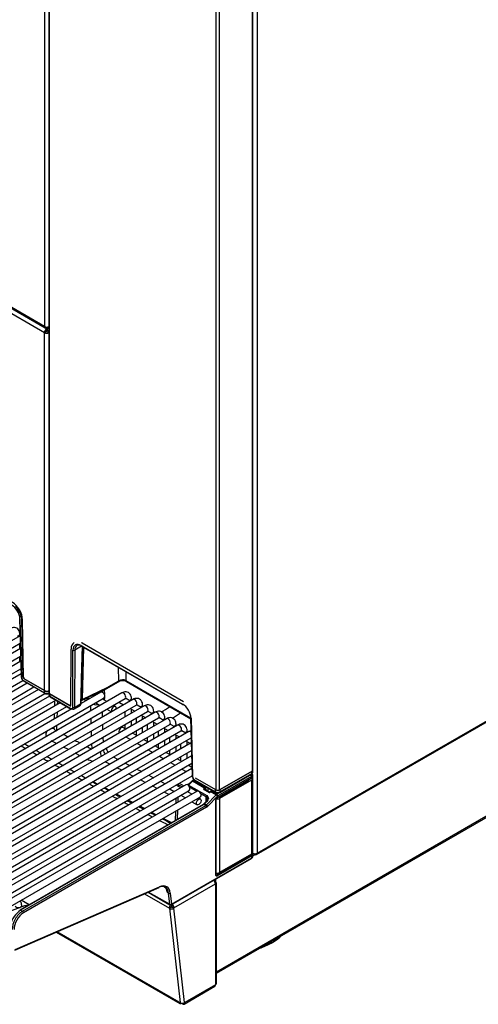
# Model space of a CAD drawing. Header units: millimetres. Extents: x 0 to 287, y 0 to 200.
# Tile 59 of 68: x 237 to 255, y 82 to 120. Entities that reach past the tile are written whole.
import ezdxf

# ---------------------------------------------------------------- set-up
doc = ezdxf.new("R2010")
doc.units = ezdxf.units.MM
doc.layers.add('130.193_BW4C_CTM', color=7, linetype='Continuous')
doc.layers.add('Défaut', color=7, linetype='Continuous')

# ---------------------------------------------------------------- blocks, each defined once
blk = doc.blocks.new('SE3')
at = {"layer": '130.193_BW4C_CTM', "color": 7, "linetype": 'Continuous'}
for p, q in [((238.032, 125.512), (238.032, 108.028)), ((238.192, 125.458), (238.192, 94.089)), ((238.221, 94.048), (238.221, 125.418)), ((246.12, 122.572), (246.12, 87.985)), ((245.929, 122.478), (245.929, 91.108)), ((245.958, 91.149), (245.958, 122.519)), ((244.55, 121.764), (244.55, 90.394)), ((244.691, 90.394), (244.691, 121.764)), ((232.894, 110.954), (238.056, 107.974)), ((238.032, 108.028), (232.922, 110.978)), ((238.03, 107.793), (232.718, 110.861)), ((238.063, 107.971), (238.115, 107.94)), ((238.11, 107.977), (238.11, 108.008)), ((238.115, 108.008), (238.115, 107.94)), ((238.115, 107.859), (238.115, 107.94)), ((238.12, 108.008), (238.12, 107.977)), ((238.122, 107.976), (238.122, 107.944)), ((238.122, 107.944), (238.168, 107.971)), ((238.122, 107.944), (238.122, 107.936)), ((238.122, 107.936), (238.122, 107.852)), ((238.174, 107.974), (238.192, 107.984)), ((238.101, 107.834), (238.03, 107.793)), ((238.03, 94.174), (238.03, 107.793)), ((238.129, 107.834), (238.192, 107.798)), ((246.095, 87.93), (279.159, 107.02)), ((246.12, 87.985), (279.184, 107.075)), ((276.242, 101.751), (244.567, 83.464)), ((244.567, 83.423), (276.218, 101.696)), ((237.084, 96.912), (237.142, 94.695)), ((237.098, 96.892), (237.157, 94.675)), ((237.196, 96.869), (237.169, 96.853)), ((237.226, 94.676), (237.169, 96.853)), ((237.228, 94.677), (237.196, 96.869)), ((237.095, 96.252), (237.095, 96.322)), ((237.101, 96.256), (228.033, 91.021)), ((228.158, 90.804), (237.108, 95.972)), ((237.048, 95.936), (237.11, 95.9)), ((239.459, 95.987), (243.312, 93.762)), ((237.211, 95.83), (228.457, 90.776)), ((237.095, 95.762), (237.095, 95.909)), ((239.035, 93.616), (239.043, 95.755)), ((239.106, 93.534), (239.114, 95.712)), ((239.185, 95.712), (239.176, 93.533)), ((239.444, 95.862), (239.185, 95.712)), ((239.428, 95.887), (243.282, 93.662)), ((239.43, 93.703), (239.491, 95.835)), ((239.438, 95.865), (243.292, 93.64)), ((239.512, 95.823), (239.464, 93.835)), ((228.582, 90.559), (237.121, 95.489)), ((237.126, 95.291), (228.882, 90.531)), ((237.095, 95.273), (237.095, 95.474)), ((229.007, 90.314), (237.134, 95.007)), ((237.139, 94.808), (229.306, 90.286)), ((240.856, 94.546), (240.851, 95.049)), ((241.123, 94.892), (241.126, 94.557)), ((229.431, 90.069), (237.206, 94.558)), ((237.374, 94.454), (229.73, 90.041)), ((237.226, 94.676), (237.228, 94.678)), ((237.228, 94.555), (238.03, 94.092)), ((237.239, 94.532), (238.041, 94.069)), ((237.264, 94.617), (237.262, 94.616)), ((238.031, 94.172), (237.262, 94.616)), ((237.264, 94.617), (238.03, 94.174)), ((240.896, 94.526), (240.305, 94.185)), ((240.468, 94.289), (240.842, 94.504)), ((240.482, 94.33), (240.856, 94.546)), ((241.126, 94.557), (243.59, 93.135)), ((241.146, 94.513), (243.591, 93.102)), ((229.855, 89.824), (237.624, 94.31)), ((237.798, 94.209), (230.154, 89.796)), ((230.279, 89.579), (238.049, 94.065)), ((240.973, 94.082), (231.851, 88.816)), ((238.03, 94.092), (238.031, 94.172)), ((238.19, 94.069), (238.196, 94.073)), ((238.198, 94.07), (238.199, 94.005)), ((239.002, 93.597), (238.221, 94.048)), ((240.178, 94.113), (239.427, 93.679)), ((239.443, 93.79), (240.422, 94.264)), ((239.464, 93.835), (240.442, 94.309)), ((240.236, 94.109), (240.235, 94.173)), ((240.305, 94.185), (240.31, 94.028)), ((238.217, 93.961), (230.579, 89.551)), ((230.704, 89.334), (238.458, 93.812)), ((238.633, 93.711), (231.003, 89.306)), ((231.552, 88.845), (240.303, 93.897)), ((231.976, 88.6), (241.098, 93.866)), ((241.397, 93.838), (232.276, 88.571)), ((238.232, 94.04), (238.234, 93.957)), ((239, 93.596), (238.232, 94.04)), ((238.234, 93.957), (239.036, 93.495)), ((238.245, 93.935), (239.046, 93.472)), ((238.414, 93.786), (238.408, 93.581)), ((238.521, 93.776), (238.517, 93.644)), ((239.613, 93.787), (239.533, 93.834)), ((239.61, 93.871), (239.684, 93.828)), ((239.658, 93.894), (239.728, 93.854)), ((239.978, 93.998), (239.93, 94.026)), ((239.956, 94.038), (240.002, 94.012)), ((239.978, 93.709), (240.153, 93.609)), ((240.403, 93.753), (240.228, 93.854)), ((240.313, 93.905), (240.314, 93.874)), ((240.888, 93.719), (241.04, 93.631)), ((241.29, 93.776), (241.131, 93.868)), ((241.337, 93.803), (241.337, 93.872)), ((231.128, 89.089), (238.883, 93.567)), ((239.072, 93.475), (231.427, 89.061)), ((232.401, 88.355), (241.522, 93.621)), ((241.822, 93.593), (232.7, 88.326)), ((232.825, 88.11), (241.947, 93.376)), ((242.246, 93.348), (233.124, 88.081)), ((238.508, 93.35), (238.502, 93.146)), ((239, 93.596), (239.002, 93.597)), ((239.146, 93.467), (239.372, 93.598)), ((239.176, 93.533), (239.4, 93.663)), ((239.796, 93.403), (239.79, 93.601)), ((240.222, 93.36), (240.228, 93.162)), ((240.403, 93.465), (240.577, 93.364)), ((240.727, 93.566), (240.653, 93.609)), ((241.087, 93.37), (241.087, 93.169)), ((241.29, 93.487), (241.464, 93.386)), ((241.337, 93.313), (241.337, 93.46)), ((241.714, 93.531), (241.555, 93.623)), ((241.762, 93.558), (241.762, 93.627)), ((242.139, 93.286), (241.979, 93.378)), ((242.186, 93.313), (242.186, 93.382)), ((233.249, 87.865), (242.371, 93.131)), ((242.67, 93.103), (233.548, 87.836)), ((238.399, 93.287), (238.393, 93.083)), ((239.811, 92.922), (239.805, 93.119)), ((241.337, 92.823), (241.337, 93.024)), ((241.512, 93.125), (241.512, 92.924)), ((241.714, 93.242), (241.889, 93.141)), ((241.762, 93.068), (241.762, 93.215)), ((242.139, 92.997), (242.313, 92.896)), ((242.186, 92.823), (242.186, 92.97)), ((242.563, 93.041), (242.404, 93.133)), ((242.61, 93.068), (242.61, 93.137)), ((243.59, 93.139), (243.648, 90.922)), ((243.591, 93.134), (243.604, 93.127)), ((243.604, 93.12), (243.663, 90.903)), ((233.673, 87.62), (242.795, 92.886)), ((243.094, 92.858), (233.973, 87.591)), ((234.098, 87.375), (243.219, 92.641)), ((243.519, 92.613), (234.397, 87.346)), ((238.384, 92.789), (238.383, 92.76)), ((238.493, 92.852), (238.487, 92.647)), ((239.825, 92.44), (239.819, 92.638)), ((240.237, 92.879), (240.243, 92.681)), ((241.128, 92.702), (241.013, 92.768)), ((241.087, 92.88), (241.087, 92.725)), ((241.552, 92.457), (241.378, 92.558)), ((241.512, 92.635), (241.512, 92.48)), ((241.762, 92.578), (241.762, 92.779)), ((241.936, 92.88), (241.936, 92.679)), ((242.36, 92.635), (242.36, 92.434)), ((242.563, 92.752), (242.737, 92.652)), ((242.61, 92.578), (242.61, 92.725)), ((242.987, 92.796), (242.828, 92.888)), ((243.034, 92.823), (243.034, 92.892)), ((243.411, 92.551), (243.252, 92.643)), ((243.459, 92.578), (243.459, 92.647)), ((234.522, 87.13), (243.61, 92.377)), ((243.615, 92.179), (234.821, 87.101)), ((238.489, 92.159), (238.281, 92.266)), ((240.251, 92.397), (240.257, 92.199)), ((241.128, 92.413), (241.302, 92.313)), ((241.976, 92.212), (241.802, 92.313)), ((241.936, 92.39), (241.936, 92.235)), ((242.186, 92.333), (242.186, 92.534)), ((242.61, 92.088), (242.61, 92.289)), ((242.784, 92.39), (242.784, 92.189)), ((242.987, 92.507), (243.161, 92.407)), ((243.034, 92.333), (243.034, 92.48)), ((243.411, 92.262), (243.586, 92.162)), ((243.459, 92.088), (243.459, 92.235)), ((234.946, 86.885), (243.623, 91.894)), ((238.938, 91.928), (238.754, 92.022)), ((239.84, 91.959), (239.834, 92.156)), ((241.552, 92.168), (241.726, 92.068)), ((241.976, 91.923), (242.15, 91.823)), ((242.4, 91.967), (242.226, 92.068)), ((242.36, 92.145), (242.36, 91.99)), ((242.825, 91.722), (242.65, 91.823)), ((242.784, 91.9), (242.784, 91.745)), ((243.034, 91.843), (243.034, 92.045)), ((243.209, 92.145), (243.209, 91.944)), ((243.459, 91.598), (243.459, 91.8)), ((243.628, 91.696), (235.246, 86.856)), ((239.386, 91.696), (239.202, 91.791)), ((240.518, 91.37), (240.333, 91.465)), ((240.647, 91.646), (240.831, 91.551)), ((242.4, 91.678), (242.575, 91.578)), ((242.825, 91.433), (242.999, 91.333)), ((243.249, 91.477), (243.075, 91.578)), ((243.209, 91.655), (243.209, 91.5)), ((235.371, 86.64), (243.635, 91.412)), ((243.641, 91.213), (235.67, 86.612)), ((240.967, 91.14), (240.782, 91.234)), ((241.096, 91.415), (241.28, 91.32)), ((241.545, 91.184), (241.729, 91.09)), ((243.249, 91.189), (243.423, 91.088)), ((243.64, 91.252), (243.499, 91.333)), ((243.633, 91.41), (243.633, 91.255)), ((245.929, 91.108), (244.691, 90.394)), ((245.918, 91.1), (244.706, 90.4)), ((245.916, 91.018), (245.918, 91.1)), ((245.951, 91.065), (245.953, 91.131)), ((235.795, 86.395), (243.648, 90.929)), ((241.416, 90.909), (241.232, 91.004)), ((241.866, 90.679), (241.681, 90.773)), ((241.994, 90.954), (242.178, 90.859)), ((242.443, 90.723), (242.627, 90.628)), ((243.633, 90.731), (243.489, 90.584)), ((243.656, 90.726), (243.512, 90.579)), ((243.652, 90.9), (243.625, 90.916)), ((243.682, 90.748), (243.656, 90.726)), ((244.089, 90.476), (243.656, 90.726)), ((243.714, 90.783), (243.657, 90.75)), ((243.727, 90.773), (243.682, 90.748)), ((243.682, 90.748), (244.114, 90.498)), ((243.734, 90.782), (244.536, 90.319)), ((243.745, 90.76), (244.546, 90.297)), ((244.55, 90.394), (243.769, 90.845)), ((244.585, 90.226), (245.868, 90.967)), ((244.586, 90.074), (245.903, 90.835)), ((244.592, 90.088), (245.91, 90.848)), ((245.903, 90.906), (244.62, 90.165)), ((245.9, 90.769), (244.691, 90.071)), ((244.695, 90.297), (245.906, 90.996)), ((244.706, 90.319), (245.916, 91.018)), ((244.735, 90.141), (245.786, 90.748)), ((245.786, 90.748), (245.786, 90.767)), ((245.9, 90.769), (245.9, 87.944)), ((245.91, 90.848), (245.903, 90.906)), ((245.936, 87.993), (245.936, 90.818)), ((245.948, 90.878), (245.937, 90.976)), ((245.95, 87.985), (245.95, 90.982)), ((243.413, 90.592), (236.094, 86.367)), ((236.219, 86.15), (243.538, 90.375)), ((243.837, 90.347), (236.518, 86.122)), ((242.315, 90.448), (242.13, 90.543)), ((242.764, 90.218), (242.58, 90.312)), ((242.812, 90.42), (242.963, 90.333)), ((243.213, 90.477), (243.039, 90.578)), ((243.044, 90.58), (243.044, 90.575)), ((243.12, 90.586), (243.119, 90.532)), ((243.262, 90.505), (243.12, 90.586)), ((243.158, 90.646), (243.332, 90.546)), ((243.638, 90.232), (243.463, 90.333)), ((243.512, 90.579), (244.206, 90.178)), ((243.821, 90.338), (243.55, 90.493)), ((244.089, 90.476), (244.104, 90.491)), ((244.265, 90.305), (244.102, 90.399)), ((244.114, 90.498), (244.15, 90.519)), ((244.288, 90.313), (244.125, 90.407)), ((244.128, 90.457), (244.136, 90.4)), ((244.171, 90.483), (244.135, 90.462)), ((244.174, 90.379), (244.171, 90.483)), ((244.242, 90.473), (244.246, 90.34)), ((244.314, 90.302), (244.246, 90.34)), ((244.29, 90.311), (244.31, 90.301)), ((244.337, 90.328), (244.335, 90.326)), ((244.362, 90.348), (244.337, 90.328)), ((244.35, 90.325), (244.348, 90.323)), ((244.377, 90.346), (244.35, 90.325)), ((244.558, 90.205), (244.35, 90.325)), ((244.41, 90.376), (244.362, 90.348)), ((244.419, 90.371), (244.377, 90.346)), ((244.377, 90.346), (244.585, 90.226)), ((244.405, 90.373), (244.405, 90.378)), ((244.536, 90.319), (244.536, 90.4)), ((244.706, 90.4), (244.706, 90.319)), ((236.643, 85.905), (243.962, 90.131)), ((243.028, 90.081), (243.022, 89.877)), ((243.106, 90.126), (243.1, 89.922)), ((243.213, 90.188), (243.388, 90.088)), ((243.638, 89.943), (243.837, 89.828)), ((243.962, 90.045), (243.888, 90.088)), ((244.184, 90.128), (243.975, 90.249)), ((244.182, 89.955), (244.096, 89.867)), ((244.205, 89.95), (244.118, 89.862)), ((244.179, 89.952), (244.184, 90.128)), ((244.19, 89.821), (244.558, 90.205)), ((244.607, 90.154), (244.239, 89.77)), ((244.55, 87.141), (244.55, 90.014)), ((244.559, 87.153), (244.559, 90.026)), ((244.691, 90.071), (244.691, 87.246)), ((244.735, 90.16), (244.735, 90.141)), ((244.067, 89.843), (237.098, 85.82)), ((244.092, 89.841), (237.123, 85.818)), ((237.195, 85.776), (244.164, 89.799)), ((244.199, 89.738), (237.231, 85.715)), ((243.013, 89.583), (243.002, 89.229)), ((243.091, 89.628), (243.08, 89.274)), ((244.096, 89.867), (244.067, 89.843)), ((244.118, 89.862), (244.092, 89.841)), ((244.164, 89.799), (244.092, 89.841)), ((244.118, 89.862), (244.19, 89.821)), ((242.853, 86.025), (245.906, 87.788)), ((242.863, 86.048), (245.915, 87.81)), ((242.863, 86.046), (245.916, 87.809)), ((244.574, 87.15), (245.897, 87.914)), ((245.915, 87.879), (244.592, 87.116)), ((245.9, 87.944), (244.691, 87.246)), ((245.786, 87.873), (244.735, 87.266)), ((245.786, 87.873), (245.786, 87.878)), ((245.915, 87.81), (245.915, 87.879)), ((245.915, 87.81), (245.916, 87.811)), ((245.916, 87.809), (245.916, 87.811)), ((245.95, 87.971), (245.933, 87.98)), ((245.933, 87.979), (245.95, 87.969)), ((245.95, 87.985), (245.95, 87.971)), ((245.95, 87.969), (245.965, 87.978)), ((245.964, 87.978), (245.95, 87.971)), ((245.951, 87.86), (245.951, 87.946)), ((245.951, 87.888), (246.035, 87.936)), ((246.035, 87.965), (246.035, 87.936)), ((244.477, 86.943), (244.532, 86.975)), ((244.532, 86.975), (244.532, 86.897)), ((244.559, 87.162), (244.574, 87.15)), ((244.735, 87.272), (244.735, 87.266)), ((236.898, 84.29), (242.387, 86.681)), ((236.914, 84.316), (242.403, 86.707)), ((242.635, 86.692), (242.707, 86.486)), ((242.707, 86.486), (242.681, 86.569)), ((242.955, 85.909), (244.532, 86.82)), ((244.532, 86.897), (244.516, 86.888)), ((244.532, 86.799), (244.532, 86.82)), ((244.532, 86.799), (244.532, 82.974)), ((244.567, 83.023), (244.567, 86.848)), ((237.447, 86.021), (237.145, 86.195)), ((241.838, 86.442), (242.783, 85.896)), ((241.976, 86.502), (242.803, 86.025)), ((241.988, 86.507), (242.793, 86.043)), ((242.745, 86.464), (242.707, 86.486)), ((242.792, 86.044), (242.745, 86.464)), ((242.815, 86.469), (242.863, 86.048)), ((237.275, 85.979), (236.529, 85.7)), ((237.123, 85.818), (237.195, 85.776)), ((237.165, 85.938), (237.165, 85.99)), ((242.784, 85.888), (242.783, 85.896)), ((242.855, 85.929), (242.784, 85.888)), ((242.784, 85.888), (243.191, 82.298)), ((242.793, 86.043), (242.792, 86.044)), ((242.853, 85.946), (242.855, 85.929)), ((242.86, 85.967), (242.86, 86.029)), ((242.863, 86.048), (242.863, 86.046)), ((242.881, 86.031), (242.863, 85.976)), ((242.881, 86.041), (242.881, 85.964)), ((242.884, 85.929), (242.885, 85.93)), ((242.885, 85.93), (242.885, 85.95)), ((242.955, 85.889), (242.885, 85.93)), ((242.955, 85.889), (242.954, 85.888)), ((243.361, 82.298), (242.954, 85.888)), ((242.955, 85.909), (242.955, 85.889)), ((238.478, 84.979), (243.174, 82.267)), ((243.15, 82.311), (238.507, 84.991)), ((246.65, 84.56), (246.721, 84.601)), ((243.338, 82.244), (244.507, 82.919)), ((244.532, 82.974), (243.363, 82.299)), ((243.148, 82.322), (243.191, 82.298)), ((243.15, 82.311), (243.148, 82.322)), ((243.226, 82.269), (243.226, 82.284)), ((243.228, 82.283), (243.227, 82.277)), ((243.246, 82.28), (243.246, 82.269)), ((243.278, 82.25), (243.246, 82.269)), ((243.361, 82.298), (243.363, 82.299))]:
    blk.add_line(p, q, dxfattribs=at)
for centre, radius, start, end in [((236.387, 96.837), 0.713, 4.4764, 56.9594), ((239.241, 95.255), 0.767, 73.2089, 75.3549), ((237.356, 94.712), 0.214, 184.5482, 236.9089), ((237.313, 94.687), 0.157, 184.1786, 237.2572), ((241.001, 94.211), 0.334, 81.6449, 118.4892), ((241.039, 94.32), 0.221, 60.8423, 87.3492), ((238.115, 94.251), 0.181, 241.956, 297.9234), ((238.115, 94.216), 0.165, 243.1534, 296.8457), ((240.043, 95.033), 0.857, 296.1754, 299.6999), ((239.315, 93.698), 0.114, 299.9474, 2.0746), ((239.999, 94.113), 0.476, 255.455, 280.7236), ((143.129, 247.284), 183.2, 302.83807, 302.95429), ((148.264, 239.343), 174.173, 302.91027, 303.03207), ((675.052, 936.38), 949.99, 242.659779, 242.672265), ((675.052, 936.38), 949.99, 242.690173, 242.702664), ((295.912, 194.735), 118.299, 240.21215, 240.30997), ((317.948, 233.576), 162.82, 240.29908, 240.37008), ((295.912, 194.735), 118.299, 240.45042, 240.54839), ((317.948, 233.576), 162.82, 240.4721, 240.54323), ((675.052, 936.38), 949.99, 242.720584, 242.733075), ((295.912, 194.735), 118.299, 240.68906, 240.78719), ((317.948, 233.576), 162.82, 240.64533, 240.71658), ((240.043, 92.489), 1.008, 246.1782, 261.0276), ((295.912, 194.735), 118.299, 240.92809, 241.02639), ((317.948, 233.576), 162.82, 240.81884, 240.89015), ((295.912, 194.735), 118.299, 241.16746, 241.26583), ((317.948, 233.576), 162.82, 240.99261, 241.06407), ((295.912, 194.735), 118.299, 241.4071, 241.50568), ((317.948, 233.576), 162.82, 241.16673, 241.23828), ((317.948, 233.576), 162.82, 241.34115, 241.4128), ((243.715, 90.652), 0.114, 120.4086, 135.8793), ((243.854, 90.935), 0.206, 183.4709, 237.9846), ((295.912, 194.735), 118.299, 241.64727, 241.74608), ((295.912, 194.735), 118.299, 241.88797, 241.98697), ((317.948, 233.576), 162.82, 241.51573, 241.58769), ((243.525, 90.549), 0.05, 135.6044, 142.7367), ((244.132, 90.422), 0.0164, 188.9868, 244.183), ((244.142, 90.439), 0.0234, 128.6822, 152.4737), ((244.205, 90.414), 0.0776, 86.3889, 116.4234), ((295.912, 194.735), 118.299, 242.12924, 242.22857), ((317.948, 233.576), 162.82, 241.69091, 241.76315), ((417.731, 427.495), 380.897, 242.31069, 242.34015), ((295.912, 194.735), 118.299, 242.37131, 242.47095), ((417.731, 427.495), 380.897, 242.38463, 242.41565), ((317.948, 233.576), 162.82, 241.86696, 241.93935), ((244.621, 90.436), 0.158, 241.8468, 298.1517), ((244.621, 90.022), 0.0622, 123.9032, 176.7409), ((295.912, 194.735), 118.299, 242.61411, 242.71413), ((317.948, 233.576), 162.82, 242.04326, 242.0668), ((417.731, 427.495), 380.897, 242.46018, 242.49123), ((295.912, 194.735), 118.299, 242.85814, 242.95897), ((417.731, 427.495), 380.897, 242.53581, 242.56691), ((295.912, 194.735), 118.299, 243.10432, 243.28056), ((417.731, 427.495), 380.897, 242.61157, 242.66546), ((245.866, 87.863), 0.0852, 298.0072, 354.8711), ((237.618, 85.06), 0.905, 123.152, 167.1393), ((242.828, 86.068), 0.05, 240, 300)]:
    blk.add_arc(centre, radius, start, end, dxfattribs=at)
for centre, major_axis, ratio, start_param, end_param in [((238.115, 107.842), (0.06, 0.104), 0.57735, 0.785398, 2.356194), ((238.115, 108.076), (0.059, 0.102), 0.57735, 2.356194, 3.867031), ((238.115, 108.076), (-0.118, 0), 0.57735, 0.785398, 2.279236), ((238.115, 108.076), (-0.059, 0.102), 0.57735, 2.416155, 3.524678), ((238.115, 107.842), (0.06, -0.104), 0.57735, 1.225233, 2.272764), ((238.115, 107.842), (0.12, 0), 0.57735, 3.926991, 5.406635), ((238.115, 107.842), (0.01, 0.0173), 0.57735, 0.785398, 2.356194), ((238.115, 107.842), (0.02, 0), 0.57735, 3.926991, 5.497787), ((238.115, 107.842), (0.01, -0.0173), 0.57735, 0.785398, 1.832596), ((236.807, 97.085), (-0.275, 0.476), 0.57735, 3.944444, 5.497787), ((236.78, 97.07), (0.28, -0.473), 0.569744, 0.796476, 1.919833), ((237.134, 96.913), (0.05, 0.0013), 0.574694, 3.141593, 3.911675), ((237.134, 96.913), (0.05, 0.0013), 0.574694, 2.341107, 2.678525), ((236.97, 96.322), (0.125, 0), 0.57735, 4.967494, 6.283683), ((239.432, 95.523), (0.28, -0.473), 0.569744, 3.135217, 3.903162), ((239.432, 95.522), (0.229, -0.387), 0.569744, 2.349819, 3.903162), ((239.468, 95.543), (0.204, -0.344), 0.568787, 2.349045, 3.902388), ((239.459, 95.538), (0.275, -0.476), 0.57735, -3.926991, -3.86593), ((237.135, 95.972), (-0.35, -0.008), 0.562126, 1.441673, 1.495697), ((239.149, 95.733), (-0.05, 0.0002), 0.594844, 0.787762, 2.35833), ((239.898, 103.519), (-1.034, -34.176), 0.006094, -1.344991, -1.278071), ((239.463, 95.908), (0.025, 0.0433), 0.57735, 2.369284, 3.141593), ((237.192, 94.696), (0.05, 0.0013), 0.574694, 3.141593, 3.911675), ((237.262, 94.657), (0.0255, -0.043), 0.569744, 3.938068, 5.491411), ((237.264, 94.658), (-0.025, 0.0433), 0.57735, 0.802851, 2.356194), ((237.264, 94.576), (0.025, 0.0433), 0.57735, 2.369284, 3.141593), ((240.792, 94.591), (-0.0499, 0.0866), 0.472252, 3.141593, 3.922384), ((240.984, 94.456), (-0.199, -0.024), 0.639991, 3.849736, 5.333129), ((241.196, 94.6), (0.05, 0.0866), 0.57735, 2.373648, 3.141593), ((238.115, 94.223), (-0.12, 0), 0.57735, 0.785398, 2.265042), ((238.066, 94.112), (0.025, 0.0433), 0.57735, 2.369284, 3.141793), ((238.116, 94.221), (-0.12, 0), 0.577482, 0.785579, 2.356147), ((238.165, 94.112), (-0.025, 0.0433), 0.57735, 3.141404, 3.392978), ((238.292, 94.089), (0.1, 0), 0.57735, 3.141593, 3.926991), ((238.317, 94.089), (0.12, 0), 0.577218, 3.156861, 3.926943), ((240.24, 94.005), (0.062, -0.108), 0.57735, 0, 3.141593), ((240.27, 94.204), (0.05, 0.0015), 0.556849, 4.213347, 5.480933), ((240.27, 94.204), (-0.025, 0.0433), 0.57735, 3.961897, 4.416965), ((240.378, 94.354), (-0.0436, 0.09), 0.524834, 3.141593, 3.958251), ((240.446, 94.797), (-0.346, -0.492), 0.619688, 0.841418, 0.928685), ((240.418, 94.375), (-0.0499, 0.0866), 0.472252, 3.141593, 3.922384), ((241.036, 93.974), (-0.062, 0.108), 0.57735, 3.141593, 6.283185), ((238.319, 94.007), (0.12, 0.001), 0.576232, 3.150468, 3.92055), ((238.27, 93.978), (0.025, 0.0433), 0.57735, 2.369284, 3.141593), ((239.33, 93.705), (-0.1, 0.0028), 0.578424, 2.372747, 3.142423), ((239.33, 93.705), (-0.1, 0.0028), 0.578424, 3.142423, 3.162447), ((239.4, 93.88), (-0.0436, 0.09), 0.524834, 3.141777, 3.958251), ((240.279, 93.893), (0.05, 0.0015), 0.556849, 4.160883, 5.480933), ((240.208, 93.812), (0.071, 0.132), 0.597134, 5.005116, 5.479072), ((240.951, 93.827), (0.062, 0.108), 0.57735, 2.827684, 3.141593), ((241.212, 93.872), (0.125, 0), 0.57735, 4.967494, 6.283683), ((241.46, 93.729), (-0.062, 0.108), 0.57735, 3.141593, 6.283185), ((239, 93.637), (-0.0255, 0.043), 0.569744, 2.349819, 3.903162), ((239.002, 93.638), (-0.025, 0.0433), 0.57735, 2.356194, 3.141593), ((239.035, 93.576), (-0.051, 0.086), 0.569744, 2.349819, 3.903162), ((239.071, 93.516), (0.025, 0.0433), 0.57735, 2.369284, 3.141593), ((239.071, 93.516), (0.025, 0.0433), 0.57735, 3.141593, 3.926991), ((239.07, 93.597), (-0.076, 0.129), 0.57229, 2.351907, 3.90525), ((239.141, 93.555), (0.05, -0.0002), 0.594844, 3.929355, 5.499923), ((240.664, 93.458), (0.063, 0.108), 0.57735, 0, 2.796025), ((240.664, 93.458), (0.063, 0.108), 0.57735, 5.057956, 6.283185), ((241.637, 93.627), (0.125, 0), 0.57735, 4.967494, 6.283683), ((241.884, 93.484), (-0.062, 0.108), 0.57735, 3.141593, 6.283185), ((242.061, 93.382), (0.125, 0), 0.57735, 4.967494, 6.283683), ((242.308, 93.239), (-0.062, 0.108), 0.57735, 3.141593, 6.283185), ((243.286, 93.297), (0.229, -0.387), 0.569744, 0.796476, 2.349819), ((243.317, 93.683), (0.025, 0.0433), 0.57735, 2.369284, 3.141593), ((242.485, 93.137), (0.125, 0), 0.57735, 4.967494, 6.283683), ((242.733, 92.994), (-0.062, 0.108), 0.57735, 3.141593, 6.283185), ((243.64, 93.141), (0.05, 0.0013), 0.574694, 3.141593, 3.911675), ((238.273, 93.012), (-0.146, 0.262), 0.589319, 2.560511, 2.961901), ((240.951, 92.66), (0.063, 0.108), 0.57735, 0, 2.982045), ((242.909, 92.892), (0.125, 0), 0.57735, 4.967494, 6.283683), ((243.157, 92.749), (-0.062, 0.108), 0.57735, 3.141593, 6.283185), ((243.334, 92.647), (0.125, 0), 0.57735, 4.967494, 6.283683), ((243.581, 92.505), (-0.062, 0.108), 0.57735, -1.048791, 0), ((240.247, 91.758), (0.061, -0.294), 0.259609, 4.334926, 4.961645), ((240.476, 91.843), (0.154, -0.257), 0.566821, 4.108223, 4.723606), ((240.588, 91.912), (0.159, -0.254), 0.555011, 4.11173, 4.725072), ((245.831, 91.068), (-0.12, 0.002), 0.57726, 2.363615, 3.131413), ((245.833, 91.149), (-0.12, 0), 0.577174, 2.356347, 3.124145), ((245.858, 91.149), (-0.1, 0), 0.57735, 2.356194, 3.141593), ((243.669, 90.696), (0.0357, -0.035), 0.311451, 2.229268, 3.141593), ((243.622, 90.876), (-0.025, -0.0433), 0.57735, 3.141593, 3.512682), ((243.698, 90.923), (0.05, 0.0013), 0.574694, 3.141593, 3.911675), ((243.682, 90.707), (0.025, -0.0433), 0.57735, 2.356194, 3.142221), ((243.734, 90.863), (-0.051, 0.086), 0.569744, 0.796476, 2.349819), ((243.77, 90.803), (0.025, 0.0433), 0.57735, 2.369284, 3.141593), ((245.715, 90.787), (-0.1, -0.0015), 0.567188, 2.347767, 3.133165), ((245.818, 90.996), (-0.0703, -0.0005), 0.577318, 2.348713, 2.844374), ((245.868, 90.926), (-0.025, 0.0433), 0.57735, 3.926991, 5.497787), ((245.816, 90.818), (-0.12, 0), 0.57735, 2.356194, 3.926991), ((245.888, 90.861), (-0.015, 0.026), 0.57735, 3.141593, 3.926991), ((245.881, 91.039), (-0.025, 0.0433), 0.57735, 3.141593, 3.909538), ((242.874, 90.529), (0.063, 0.108), 0.57735, 2.827684, 3.141593), ((243.156, 90.607), (-0.025, -0.0433), 0.57735, 4.296561, 5.497787), ((243.475, 90.484), (0.062, -0.108), 0.57735, 0, 3.141593), ((243.525, 90.549), (0.0357, -0.035), 0.311451, 2.229268, 3.141593), ((243.525, 90.549), (0.025, 0.0433), 0.57735, 1.169371, 1.512711), ((243.899, 90.239), (0.063, -0.108), 0.57735, 0, 3.141593), ((244.155, 90.456), (0.0731, 0.037), 0.74249, 2.231525, 3.594765), ((244.097, 90.458), (-0.0251, 0.0164), 0.433114, 3.70532, 5.297124), ((244.11, 90.381), (-0.0149, -0.026), 0.576646, 3.141593, 4.309532), ((244.116, 90.416), (0.0481, 0.0877), 0.591335, 0.772515, 0.920508), ((244.107, 90.469), (-0.0181, 0.0239), 0.488885, 3.895667, 5.431806), ((244.114, 90.474), (0.015, -0.026), 0.57735, 0.820438, 2.356194), ((244.137, 90.404), (0.0331, 0.0617), 0.597209, 0.766606, 0.914599), ((244.15, 90.494), (0.015, -0.026), 0.57735, 0.820438, 2.356194), ((244.211, 90.32), (0.05, 0.0007), 0.567188, 0.776973, 1.294221), ((244.306, 90.348), (0.0557, 0.027), 0.731611, 3.604665, 5.169066), ((244.273, 90.287), (-0.0149, -0.026), 0.576646, 3.141593, 4.309532), ((244.273, 90.287), (-0.0149, -0.026), 0.576646, 2.476937, 3.141593), ((244.356, 90.305), (0.0214, -0.021), 0.311422, 2.229281, 3.144508), ((244.358, 90.307), (0.0214, -0.021), 0.311422, 2.229281, 3.143364), ((244.377, 90.322), (0.015, -0.026), 0.57735, 2.356194, 3.141743), ((244.621, 90.449), (-0.12, 0), 0.577482, 0.785579, 2.356147), ((244.621, 90.369), (-0.12, 0), 0.584718, 0.786456, 2.357024), ((244.571, 90.34), (0.025, 0.0433), 0.57735, 2.369284, 3.142196), ((244.621, 90.435), (-0.1, 0), 0.57735, 0.785398, 2.356194), ((244.67, 90.34), (-0.025, 0.0433), 0.57735, 3.14102, 3.909538), ((244.218, 89.92), (0.0357, -0.035), 0.311451, 2.229268, 3.141595), ((244.22, 90.148), (0.025, 0.0433), 0.57735, 1.169371, 2.356194), ((244.592, 90.038), (-0.0296, -0.0526), 0.577262, 3.914605, 5.485401), ((244.529, 90.026), (-0.03, 0), 0.57735, 2.356194, 3.144645), ((244.585, 90.145), (0.05, 0.0866), 0.57735, 0.785398, 1.169371), ((244.572, 90.175), (-0.0361, 0.0346), 0.319031, 3.796623, 5.36742), ((244.606, 90.12), (-0.12, 0), 0.57735, 1.245522, 2.356194), ((244.585, 90.185), (-0.025, 0.0433), 0.57735, 3.926991, 5.497787), ((244.571, 90.1), (-0.015, 0.026), 0.57735, 3.138364, 3.926991), ((244.62, 90.124), (0.025, 0.0433), 0.57735, 0.785398, 1.169371), ((244.664, 90.18), (0.1, 0.0015), 0.567188, 4.782645, 5.48936), ((244.092, 89.8), (0.025, -0.0433), 0.57735, 2.356194, 3.141593), ((244.132, 89.832), (0.0357, -0.035), 0.311451, 2.229268, 3.141595), ((244.164, 89.881), (-0.05, -0.0866), 0.57735, 0.785398, 1.169371), ((244.164, 89.759), (-0.025, 0.0433), 0.57735, 3.926991, 5.497787), ((244.203, 89.79), (-0.0361, 0.0346), 0.319031, 3.796623, 5.36742), ((244.199, 89.861), (-0.075, -0.13), 0.57735, 0.785398, 1.169371), ((245.715, 87.927), (-0.0994, 0.0163), 0.658942, 2.463514, 2.801032), ((245.894, 87.892), (-0.015, 0.026), 0.57735, 3.926991, 5.340708), ((245.816, 87.993), (-0.12, 0), 0.57735, 2.356194, 3.141593), ((245.881, 87.831), (-0.025, 0.0433), 0.57735, 3.141593, 3.891951), ((245.831, 87.863), (-0.12, 0.004), 0.597134, 2.37491, 3.160308), ((245.831, 87.863), (-0.12, 0.004), 0.597148, 2.374268, 3.269698), ((246.035, 88.034), (0.12, 0), 0.57735, 3.926991, 5.497787), ((246.035, 88.034), (-0.06, 0.104), 0.57735, 2.356194, 3.926991), ((244.447, 86.869), (0.06, -0.104), 0.57735, 0.785398, 2.160105), ((244.497, 86.995), (0.025, -0.0433), 0.57735, 0.785398, 1.199129), ((244.529, 87.153), (-0.03, 0), 0.57735, 2.356194, 3.141593), ((244.606, 87.295), (0.12, 0), 0.57735, 4.302856, 5.497787), ((244.571, 87.128), (-0.015, 0.026), 0.57735, 3.926991, 5.340708), ((244.664, 87.32), (0.0994, -0.0163), 0.658942, 5.267589, 5.605107), ((242.31, 86.151), (-0.31, -0.537), 0.57735, 2.478368, 3.804818), ((242.368, 86.727), (-0.02, 0.0458), 0.643408, 3.141593, 3.996013), ((242.345, 86.13), (-0.335, -0.58), 0.57735, 2.478368, 3.804818), ((244.447, 86.848), (-0.12, 0), 0.57735, 2.356194, 3.926991), ((242.78, 86.489), (0.0497, 0.0056), 0.643408, 3.857969, 5.428765), ((237.04, 85.99), (0.125, 0), 0.57735, 3.260392, 6.283185), ((237.123, 85.777), (0.025, -0.0433), 0.57735, 3.141593, 3.892084), ((237.123, 85.777), (0.025, -0.0433), 0.57735, 2.356194, 3.141593), ((237.319, 85.861), (-0.044, 0.117), 0.668835, 5.467442, 6.283185), ((242.867, 85.956), (-0.06, -0.104), 0.57735, 4.434917, 5.61996), ((242.87, 85.937), (0.12, 0.001), 0.577318, 3.91951, 5.490306), ((242.828, 86.069), (0.0498, 0.0049), 0.653362, 3.867936, 5.434463), ((242.828, 86.068), (-0.0498, -0.0041), 0.663095, 0.73631, 2.302837), ((242.828, 86.068), (0.025, 0.0433), 0.57735, 2.478368, 3.141593), ((242.828, 86.068), (-0.025, 0.0433), 0.57735, 3.141593, 3.891951), ((242.867, 85.956), (-0.01, -0.0173), 0.57735, 4.452299, 5.61996), ((242.87, 85.937), (-0.0201, -0.0001), 0.577318, 0.777917, 2.348713), ((242.92, 86.109), (0.12, -0.208), 0.57735, -1.156085, -0.995269), ((242.863, 85.959), (0.003, 0.0213), 0.158797, 0.721158, 1.246466), ((242.859, 86.074), (-0.062, 0.108), 0.57735, -3.902036, -3.672012), ((242.849, 86.069), (-0.0487, 0.0843), 0.57735, 2.582099, 2.829485), ((242.871, 85.958), (0.01, -0.0173), 0.57735, 0.785398, 1.552805), ((242.871, 85.958), (-0.06, 0.104), 0.57735, 3.926991, 5.301697), ((237.195, 85.327), (-0.275, -0.476), 0.57735, 3.926991, 5.550147), ((237.231, 85.307), (0.25, 0.433), 0.57735, 0.785398, 2.408554), ((237.195, 85.735), (-0.025, 0.0433), 0.57735, 3.926991, 5.497787), ((245.307, 85.417), (2, 0), 0.57735, 5.213468, 5.782106), ((245.307, 85.336), (-1.9, 0), 0.57735, 2.064437, 2.356194), ((244.447, 83.023), (-0.06, 0.104), 0.57735, 3.141593, 3.926991), ((244.447, 83.023), (-0.12, 0), 0.57735, 2.356194, 3.141593), ((243.234, 82.371), (0.06, 0.104), 0.57735, 2.478368, 3.828191), ((243.276, 82.347), (-0.12, -0.001), 0.577318, 0.777917, 2.348713), ((243.227, 82.375), (-0.01, -0.133), 0.079413, 0.648238, 0.747038), ((243.278, 82.348), (-0.06, 0.104), 0.57735, 2.356194, 3.926991)]:
    blk.add_ellipse(centre, major_axis=major_axis, ratio=ratio, start_param=start_param, end_param=end_param, dxfattribs=at)
blk.add_ellipse((243.899, 89.937), major_axis=(0.063, 0.108), ratio=0.57735, dxfattribs=at)
for points, degree, knots in [([(237.095, 96.322), (237.093, 96.35), (237.089, 96.406), (237.052, 96.489), (236.981, 96.552), (236.893, 96.578), (236.805, 96.568), (236.757, 96.545), (236.73, 96.532)], 3, [0, 0, 0, 0, 0.145113, 0.333937, 0.50393, 0.681156, 0.848723, 1, 1, 1, 1]), ([(241.337, 93.872), (241.336, 93.901), (241.332, 93.956), (241.294, 94.039), (241.223, 94.102), (241.136, 94.128), (241.047, 94.119), (241, 94.096), (240.973, 94.082)], 3, [0, 0, 0, 0, 0.145113, 0.333937, 0.50393, 0.681156, 0.848723, 1, 1, 1, 1]), ([(238.2, 93.999), (238.2, 93.998), (238.2, 93.987), (238.209, 93.967), (238.226, 93.947), (238.239, 93.939), (238.245, 93.935)], 3, [0, 0, 0, 0, 0.046856, 0.409188, 0.766245, 1, 1, 1, 1]), ([(241.098, 93.866), (241.105, 93.869), (241.113, 93.874), (241.116, 93.873), (241.116, 93.873)], 3, [0, 0, 0, 0, 0.4348749, 0.6889852, 0.6889852, 0.6889852, 0.6889852]), ([(241.762, 93.627), (241.76, 93.656), (241.756, 93.711), (241.719, 93.794), (241.648, 93.857), (241.56, 93.884), (241.472, 93.874), (241.424, 93.851), (241.397, 93.838)], 3, [0, 0, 0, 0, 0.145113, 0.333937, 0.50393, 0.681156, 0.848723, 1, 1, 1, 1]), ([(239.372, 93.598), (239.381, 93.603), (239.388, 93.611), (239.395, 93.627), (239.397, 93.634), (239.4, 93.647), (239.4, 93.655), (239.4, 93.663)], 3, [0.5074671, 0.5074671, 0.5074671, 0.5074671, 0.75, 0.75, 0.875, 0.875, 1, 1, 1, 1]), ([(241.522, 93.621), (241.529, 93.624), (241.537, 93.629), (241.54, 93.628), (241.54, 93.628)], 3, [0, 0, 0, 0, 0.4348749, 0.6889852, 0.6889852, 0.6889852, 0.6889852]), ([(242.186, 93.382), (242.184, 93.411), (242.18, 93.466), (242.143, 93.549), (242.072, 93.612), (241.984, 93.639), (241.896, 93.629), (241.848, 93.606), (241.822, 93.593)], 3, [0, 0, 0, 0, 0.145113, 0.333937, 0.50393, 0.681156, 0.848723, 1, 1, 1, 1]), ([(241.947, 93.376), (241.953, 93.379), (241.962, 93.384), (241.964, 93.383), (241.964, 93.383)], 3, [0, 0, 0, 0, 0.4348749, 0.6889852, 0.6889852, 0.6889852, 0.6889852]), ([(242.61, 93.137), (242.609, 93.166), (242.605, 93.221), (242.567, 93.304), (242.496, 93.367), (242.409, 93.394), (242.32, 93.384), (242.272, 93.361), (242.246, 93.348)], 3, [0, 0, 0, 0, 0.145113, 0.333937, 0.50393, 0.681156, 0.848723, 1, 1, 1, 1]), ([(242.371, 93.131), (242.378, 93.134), (242.386, 93.139), (242.389, 93.138), (242.389, 93.138)], 3, [0, 0, 0, 0, 0.4348749, 0.6889852, 0.6889852, 0.6889852, 0.6889852]), ([(243.034, 92.892), (243.033, 92.921), (243.029, 92.976), (242.991, 93.059), (242.921, 93.123), (242.833, 93.149), (242.745, 93.139), (242.697, 93.116), (242.67, 93.103)], 3, [0, 0, 0, 0, 0.145113, 0.333937, 0.50393, 0.681156, 0.848723, 1, 1, 1, 1]), ([(238.106, 92.432), (238.104, 92.436), (238.094, 92.461), (238.085, 92.509), (238.097, 92.577), (238.126, 92.627), (238.147, 92.654), (238.152, 92.659)], 3, [0.357754, 0.357754, 0.357754, 0.357754, 0.3773733, 0.5002368, 0.6248548, 0.7492177, 0.7817229, 0.7817229, 0.7817229, 0.7817229]), ([(238.383, 92.76), (238.383, 92.759), (238.383, 92.752), (238.384, 92.74), (238.39, 92.724), (238.398, 92.708), (238.41, 92.693), (238.425, 92.679), (238.442, 92.665), (238.463, 92.653), (238.479, 92.646), (238.487, 92.643)], 3, [0.4869257, 0.4869257, 0.4869257, 0.4869257, 0.499592, 0.5620056, 0.6244565, 0.6869456, 0.749474, 0.8120427, 0.8746526, 0.9373047, 1, 1, 1, 1]), ([(242.795, 92.886), (242.802, 92.889), (242.81, 92.894), (242.813, 92.893), (242.813, 92.893)], 3, [0, 0, 0, 0, 0.4348749, 0.6889852, 0.6889852, 0.6889852, 0.6889852]), ([(243.459, 92.647), (243.457, 92.676), (243.453, 92.731), (243.416, 92.814), (243.345, 92.878), (243.257, 92.904), (243.169, 92.894), (243.121, 92.871), (243.094, 92.858)], 3, [0, 0, 0, 0, 0.145113, 0.333937, 0.50393, 0.681156, 0.848723, 1, 1, 1, 1]), ([(243.219, 92.641), (243.226, 92.644), (243.235, 92.649), (243.237, 92.648), (243.237, 92.648)], 3, [0, 0, 0, 0, 0.4348749, 0.6889852, 0.6889852, 0.6889852, 0.6889852]), ([(243.602, 92.647), (243.599, 92.646), (243.571, 92.639), (243.545, 92.626), (243.519, 92.613)], 3, [0.8288456, 0.8288456, 0.8288456, 0.8288456, 0.8487228, 1, 1, 1, 1]), ([(245.906, 90.996), (245.918, 91.004), (245.936, 91.018), (245.951, 91.048), (245.95, 91.064), (245.95, 91.072)], 3, [0, 0, 0, 0, 0.43637, 0.763823, 1, 1, 1, 1]), ([(245.905, 91.008), (245.907, 91.006), (245.912, 91.003), (245.919, 90.998), (245.925, 90.992), (245.93, 90.985), (245.934, 90.978), (245.937, 90.97), (245.939, 90.961), (245.938, 90.952), (245.936, 90.943), (245.931, 90.933), (245.924, 90.923), (245.915, 90.914), (245.907, 90.909), (245.903, 90.906)], 3, [0, 0, 0, 0, 0.057379, 0.118006, 0.181885, 0.24902, 0.319411, 0.393062, 0.469975, 0.55015, 0.633589, 0.720292, 0.810262, 0.903497, 1, 1, 1, 1]), ([(245.91, 90.848), (245.921, 90.855), (245.93, 90.862), (245.942, 90.878), (245.945, 90.887), (245.945, 90.897), (245.945, 90.899), (245.945, 90.9)], 3, [0, 0, 0, 0, 0.25, 0.25, 0.5, 0.5, 0.548361, 0.548361, 0.548361, 0.548361]), ([(244.122, 90.45), (244.121, 90.448), (244.119, 90.444), (244.117, 90.438), (244.115, 90.432), (244.115, 90.427), (244.115, 90.423), (244.116, 90.417), (244.118, 90.409), (244.123, 90.401), (244.128, 90.398), (244.131, 90.396)], 3, [0, 0, 0, 0, 0.104942, 0.202076, 0.291416, 0.372978, 0.446787, 0.512875, 0.684149, 0.846153, 1, 1, 1, 1]), ([(244.335, 90.326), (244.332, 90.324), (244.328, 90.32), (244.32, 90.315), (244.313, 90.312), (244.306, 90.311), (244.3, 90.31), (244.295, 90.311), (244.292, 90.312), (244.291, 90.312)], 3, [0, 0, 0, 0, 0.182674, 0.346769, 0.497161, 0.636372, 0.765289, 0.884024, 1, 1, 1, 1]), ([(244.294, 90.302), (244.295, 90.302), (244.297, 90.301), (244.301, 90.3), (244.305, 90.3), (244.31, 90.301), (244.316, 90.303), (244.325, 90.307), (244.331, 90.314), (244.335, 90.318)], 3, [0, 0, 0, 0, 0.087681, 0.179257, 0.275216, 0.375982, 0.481922, 0.676732, 1, 1, 1, 1]), ([(244.182, 89.942), (244.185, 89.945), (244.191, 89.952), (244.198, 89.962), (244.205, 89.972), (244.21, 89.982), (244.215, 89.992), (244.219, 90.001), (244.222, 90.01), (244.224, 90.018), (244.226, 90.027), (244.227, 90.034), (244.228, 90.041), (244.228, 90.053), (244.227, 90.069), (244.221, 90.088), (244.212, 90.104), (244.2, 90.117), (244.19, 90.124), (244.184, 90.128)], 3, [0, 0, 0, 0, 0.054863, 0.107622, 0.15828, 0.206842, 0.253312, 0.297696, 0.339998, 0.380227, 0.418389, 0.454495, 0.488556, 0.520584, 0.622446, 0.720779, 0.816099, 0.908969, 1, 1, 1, 1]), ([(245.897, 87.914), (245.91, 87.921), (245.917, 87.932), (245.924, 87.942), (245.924, 87.954)], 2, [0, 0, 0, 0.25, 0.25, 0.5, 0.5, 0.5]), ([(245.917, 87.988), (245.919, 87.986), (245.924, 87.982), (245.931, 87.976), (245.936, 87.97), (245.941, 87.964), (245.944, 87.957), (245.947, 87.951), (245.949, 87.945), (245.95, 87.938), (245.951, 87.932), (245.95, 87.926), (245.949, 87.921), (245.948, 87.915), (245.946, 87.91), (245.943, 87.905), (245.94, 87.901), (245.937, 87.896), (245.933, 87.892), (245.929, 87.889), (245.924, 87.885), (245.92, 87.882), (245.917, 87.88), (245.915, 87.879)], 3, [0, 0, 0, 0, 0.05985, 0.118471, 0.175864, 0.232029, 0.286967, 0.340678, 0.393165, 0.444426, 0.494465, 0.543281, 0.590876, 0.637251, 0.682407, 0.726346, 0.76907, 0.81058, 0.850879, 0.889967, 0.927849, 0.964525, 1, 1, 1, 1]), ([(245.916, 87.809), (245.927, 87.815), (245.936, 87.823), (245.948, 87.839), (245.951, 87.848), (245.951, 87.858)], 3, [0, 0, 0, 0, 0.25, 0.25, 0.5, 0.5, 0.5, 0.5]), ([(242.573, 86.715), (242.574, 86.714), (242.58, 86.711), (242.591, 86.703), (242.605, 86.693), (242.619, 86.68), (242.631, 86.667), (242.643, 86.652), (242.655, 86.636), (242.665, 86.618), (242.675, 86.6), (242.683, 86.579), (242.691, 86.558), (242.697, 86.535), (242.703, 86.511), (242.706, 86.494), (242.707, 86.486)], 3, [0.49919, 0.49919, 0.49919, 0.49919, 0.5076158, 0.5429452, 0.5786989, 0.6148768, 0.651479, 0.6885057, 0.7259567, 0.7638321, 0.8021321, 0.8408565, 0.8800055, 0.919579, 0.9595772, 1, 1, 1, 1]), ([(237.165, 85.99), (237.164, 86.018), (237.16, 86.074), (237.132, 86.135), (237.107, 86.166), (237.102, 86.171)], 3, [0, 0, 0, 0, 0.1616353, 0.3719587, 0.4155934, 0.4155934, 0.4155934, 0.4155934]), ([(237.396, 85.994), (237.393, 85.994), (237.36, 85.998), (237.318, 85.993), (237.284, 85.982), (237.275, 85.979)], 3, [0.7364334, 0.7364334, 0.7364334, 0.7364334, 0.7587121, 0.9453585, 1, 1, 1, 1])]:
    blk.add_open_spline(points, degree=degree, knots=knots, dxfattribs=at)
for points in [[(241.112, 93.873), (241.119, 93.873), (241.125, 93.871), (241.131, 93.868)], [(241.536, 93.629), (241.543, 93.628), (241.55, 93.626), (241.555, 93.623)], [(241.96, 93.384), (241.968, 93.383), (241.974, 93.381), (241.979, 93.378)], [(242.385, 93.139), (242.392, 93.138), (242.398, 93.136), (242.404, 93.133)], [(238.383, 92.76), (238.38, 92.747), (238.382, 92.74), (238.388, 92.739)], [(242.809, 92.894), (242.816, 92.893), (242.822, 92.891), (242.828, 92.888)], [(243.233, 92.649), (243.24, 92.648), (243.247, 92.646), (243.252, 92.643)], [(239.43, 90.943), (239.491, 90.911), (239.552, 90.879), (239.613, 90.847)], [(239.875, 90.71), (239.936, 90.678), (239.997, 90.647), (240.058, 90.615)], [(240.321, 90.478), (240.382, 90.446), (240.443, 90.414), (240.504, 90.382)], [(243.12, 90.586), (243.109, 90.593), (243.099, 90.6), (243.091, 90.608)], [(240.766, 90.245), (240.827, 90.213), (240.888, 90.181), (240.949, 90.149)], [(241.212, 90.012), (241.273, 89.981), (241.334, 89.949), (241.395, 89.917)], [(244.206, 90.178), (244.284, 90.134), (244.283, 90.03), (244.205, 89.95)], [(241.657, 89.78), (241.718, 89.748), (241.78, 89.716), (241.841, 89.684)], [(242.103, 89.547), (242.164, 89.515), (242.225, 89.484), (242.286, 89.452)], [(242.549, 89.315), (242.654, 89.26), (242.76, 89.205), (242.865, 89.15)], [(244.574, 87.15), (244.563, 87.143), (244.552, 87.15), (244.55, 87.165)], [(244.592, 87.116), (244.569, 87.102), (244.55, 87.114), (244.55, 87.141)]]:
    blk.add_open_spline(points, degree=3, dxfattribs=at)

msp = doc.modelspace()

# ---------------------------------------------------------------- block references
at = {"layer": 'Défaut'}
msp.add_blockref('SE3', (0, 0), dxfattribs=at)

doc.saveas('drawing.dxf')
